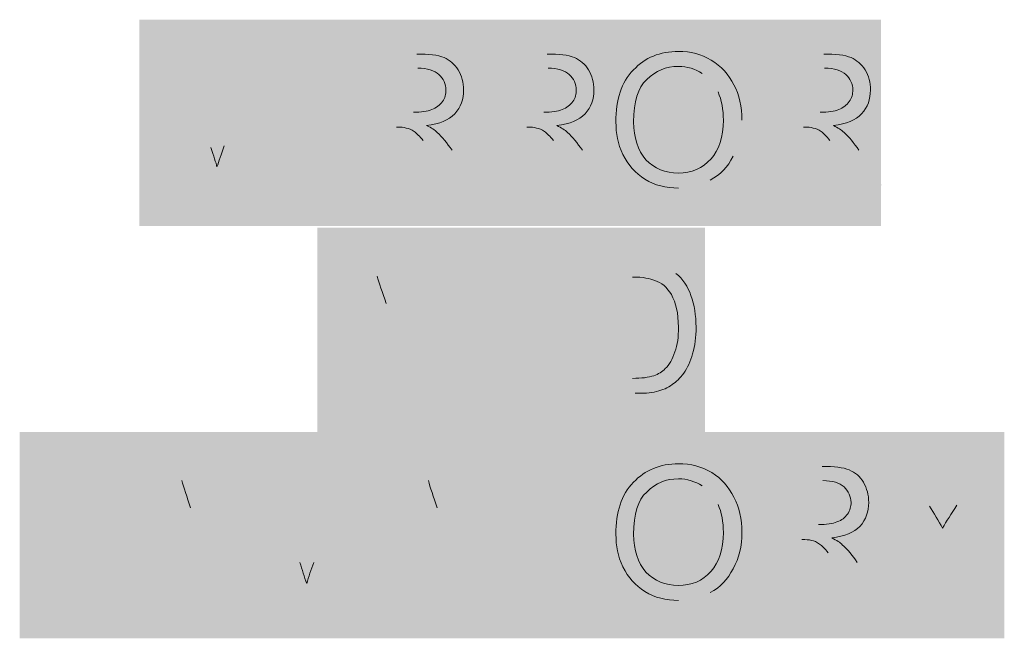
# Model space of a CAD drawing. Header units: inches. Extents: x -455 to 219, y -7 to 215.
# Tile 21 of 33: x -310.79 to -295.64, y 139.51 to 149.02. Entities that reach past the tile are written whole.
import ezdxf

# ---------------------------------------------------------------- set-up
doc = ezdxf.new("R2010")
doc.units = ezdxf.units.IN
doc.header["$MEASUREMENT"] = 0
doc.layers.add('PDF_Geometry', color=7, linetype='Continuous')
doc.layers.add('PDF_Solid Fills', color=7, linetype='Continuous')

msp = doc.modelspace()

# ---------------------------------------------------------------- hatches: boundary and pattern name
at = {"layer": 'PDF_Solid Fills', "transparency": 33554559}
h = msp.add_hatch(color=256, dxfattribs=at)
h.paths.add_polyline_path([(-308.729473, 146.471538), (-308.729473, 148.490994), (-308.322872, 148.490994), (-307.848503, 147.054334)], flags=0)
h.paths.add_polyline_path([(-307.645202, 147.081441), (-307.15728, 148.490994), (-306.791338, 148.490994), (-306.791338, 146.471538), (-307.048852, 146.471538), (-307.048852, 148.165712), (-307.645202, 146.471538), (-307.889163, 146.471538), (-308.471959, 148.192819), (-308.471959, 146.471538), (-308.729473, 146.471538)], flags=0)
h = msp.add_hatch(color=256, dxfattribs=at)
h.paths.add_polyline_path([(-305.571532, 146.471538), (-305.571532, 148.490994), (-304.677008, 148.490994)], flags=0)
h.paths.add_polyline_path([(-304.134872, 147.013674), (-303.782484, 146.471538), (-304.121319, 146.471538), (-304.392387, 146.891693)], flags=0)
h.paths.add_polyline_path([(-304.392387, 146.891693, 0.012998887), (-304.582134, 147.162761)], flags=0)
h.paths.add_polyline_path([(-304.988736, 147.366062), (-305.300464, 147.366062), (-305.300464, 146.471538), (-305.571532, 146.471538)], flags=0)
h.paths.add_polyline_path([(-305.300464, 147.59647), (-304.731222, 147.59647)], flags=0)
h.paths.add_polyline_path([(-304.663455, 148.274139), (-305.300464, 148.274139), (-305.300464, 147.59647)], flags=0)
h = msp.add_hatch(color=256, dxfattribs=at)
h.paths.add_polyline_path([(-303.56563, 146.471538), (-303.56563, 148.490994), (-302.671106, 148.490994)], flags=0)
h.paths.add_polyline_path([(-302.12897, 147.013674), (-301.776581, 146.471538), (-302.115416, 146.471538), (-302.386484, 146.891693)], flags=0)
h.paths.add_polyline_path([(-302.386484, 146.891693, 0.012998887), (-302.576232, 147.162761)], flags=0)
h.paths.add_polyline_path([(-302.982834, 147.366062), (-303.294562, 147.366062), (-303.294562, 146.471538), (-303.56563, 146.471538)], flags=0)
h.paths.add_polyline_path([(-303.294562, 147.59647), (-302.725319, 147.59647)], flags=0)
h.paths.add_polyline_path([(-302.657552, 148.274139), (-303.294562, 148.274139), (-303.294562, 147.59647)], flags=0)
h = msp.add_hatch(color=256, dxfattribs=at)
h.paths.add_polyline_path([(-299.309863, 146.471538), (-299.309863, 148.490994), (-298.415339, 148.490994)], flags=0)
h.paths.add_polyline_path([(-297.873204, 147.013674), (-297.520815, 146.471538), (-297.85965, 146.471538), (-298.130718, 146.891693)], flags=0)
h.paths.add_polyline_path([(-298.130718, 146.891693, 0.012998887), (-298.320466, 147.162761)], flags=0)
h.paths.add_polyline_path([(-298.727067, 147.366062), (-299.038796, 147.366062), (-299.038796, 146.471538), (-299.309863, 146.471538)], flags=0)
h.paths.add_polyline_path([(-299.038796, 147.59647), (-298.469553, 147.59647)], flags=0)
h.paths.add_polyline_path([(-298.401786, 148.274139), (-299.038796, 148.274139), (-299.038796, 147.59647)], flags=0)
h = msp.add_hatch(color=256, dxfattribs=at)
h.paths.add_polyline_path([(-299.811339, 146.9188, 0.116307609), (-299.675805, 147.474489)], flags=0)
h.paths.add_polyline_path([(-300.65165, 146.430878, 0.127463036), (-300.163727, 146.552858)], flags=0)
h.paths.add_polyline_path([(-300.041747, 147.908198, 0.152961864), (-300.285708, 148.192819)], flags=0)
h = msp.add_hatch(color=256, dxfattribs=at)
h.paths.add_polyline_path([(-306.208542, 143.272936), (-305.422445, 145.292392), (-305.137824, 145.292392), (-304.311066, 143.272936), (-304.609241, 143.272936), (-304.853202, 143.882839), (-305.693513, 143.882839), (-305.923921, 143.272936)], flags=0)
h.paths.add_polyline_path([(-305.625746, 144.099694), (-304.934523, 144.099694), (-305.151377, 144.655383)], flags=0)
h.paths.add_polyline_path([(-305.395338, 144.696043, 0.02476539), (-305.286911, 145.075538)], flags=0)
h.paths.add_polyline_path([(-305.395338, 144.696043), (-305.625746, 144.099694)], flags=0)
for points in [[(-304.094212, 143.272936), (-304.094212, 145.292392), (-303.809591, 145.292392), (-302.752426, 143.706645), (-302.752426, 145.292392), (-302.494911, 145.292392), (-302.494911, 143.272936), (-302.765979, 143.272936), (-303.836698, 144.858684), (-303.836698, 143.272936)], [(-310.572735, 140.128549), (-310.572735, 142.148005), (-310.301667, 142.148005), (-310.301667, 140.358956), (-309.312269, 140.358956), (-309.312269, 140.128549)], [(-302.752426, 140.128549), (-302.752426, 141.917597), (-303.430096, 141.917597), (-303.430096, 142.148005), (-301.817242, 142.148005), (-301.817242, 141.917597), (-302.494911, 141.917597), (-302.494911, 140.128549)]]:
    msp.add_hatch(color=256, dxfattribs=at).paths.add_polyline_path(points)
h = msp.add_hatch(color=256, dxfattribs=at)
h.paths.add_polyline_path([(-302.047649, 143.272936), (-302.047649, 145.292392), (-301.356426, 145.292392)], flags=0)
h.paths.add_polyline_path([(-300.990485, 145.265286, 0.0410016), (-301.356426, 145.292392)], flags=0)
h.paths.add_polyline_path([(-300.69231, 145.116198, 0.10911096), (-300.990485, 145.265286)], flags=0)
h.paths.add_polyline_path([(-301.315766, 143.272936), (-302.047649, 143.272936)], flags=0)
h.paths.add_polyline_path([(-301.790135, 143.503344), (-301.356426, 143.503344)], flags=0)
h.paths.add_polyline_path([(-301.356426, 145.061985), (-301.790135, 145.061985), (-301.790135, 143.503344)], flags=0)
h = msp.add_hatch(color=256, dxfattribs=at)
h.paths.add_polyline_path([(-309.217396, 140.128549), (-308.431299, 142.148005), (-308.146677, 142.148005), (-307.31992, 140.128549), (-307.618095, 140.128549), (-307.862056, 140.738451), (-308.702367, 140.738451), (-308.932774, 140.128549)], flags=0)
h.paths.add_polyline_path([(-308.6346, 140.955306), (-307.943376, 140.955306), (-308.160231, 141.510995)], flags=0)
h.paths.add_polyline_path([(-308.404192, 141.551655, 0.02476539), (-308.295765, 141.93115)], flags=0)
h.paths.add_polyline_path([(-308.404192, 141.551655), (-308.6346, 140.955306)], flags=0)
h = msp.add_hatch(color=256, dxfattribs=at)
h.paths.add_polyline_path([(-306.52027, 140.128549), (-307.306367, 142.148005), (-307.008192, 142.148005), (-306.47961, 140.670684)], flags=0)
h.paths.add_polyline_path([(-306.262755, 140.670684), (-305.72062, 142.148005), (-305.449552, 142.148005), (-306.235649, 140.128549), (-306.52027, 140.128549)], flags=0)
h = msp.add_hatch(color=256, dxfattribs=at)
h.paths.add_polyline_path([(-305.422445, 140.128549), (-304.649901, 142.148005), (-304.351727, 142.148005), (-303.524969, 140.128549), (-303.823144, 140.128549), (-304.067105, 140.738451), (-304.920969, 140.738451), (-305.137824, 140.128549)], flags=0)
h.paths.add_polyline_path([(-304.839649, 140.955306), (-304.148426, 140.955306), (-304.36528, 141.510995)], flags=0)
h.paths.add_polyline_path([(-304.609241, 141.551655, 0.02476539), (-304.500814, 141.93115)], flags=0)
h.paths.add_polyline_path([(-304.609241, 141.551655), (-304.839649, 140.955306)], flags=0)
h = msp.add_hatch(color=256, dxfattribs=at)
h.paths.add_polyline_path([(-299.33697, 140.128549), (-299.33697, 142.148005), (-298.442446, 142.148005)], flags=0)
h.paths.add_polyline_path([(-297.90031, 140.670684), (-297.547922, 140.128549), (-297.886757, 140.128549), (-298.157825, 140.548704)], flags=0)
h.paths.add_polyline_path([(-298.157825, 140.548704, 0.012998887), (-298.347572, 140.819772)], flags=0)
h.paths.add_polyline_path([(-298.754174, 141.023073), (-299.065902, 141.023073), (-299.065902, 140.128549), (-299.33697, 140.128549)], flags=0)
h.paths.add_polyline_path([(-299.065902, 141.25348), (-298.49666, 141.25348)], flags=0)
h.paths.add_polyline_path([(-298.428893, 141.93115), (-299.065902, 141.93115), (-299.065902, 141.25348)], flags=0)
h = msp.add_hatch(color=256, dxfattribs=at)
h.paths.add_polyline_path([(-296.734718, 140.128549), (-296.734718, 140.982413), (-297.520815, 142.148005), (-297.195534, 142.148005), (-296.788932, 141.538102)], flags=0)
h.paths.add_polyline_path([(-296.368777, 141.551655), (-295.975728, 142.148005), (-295.664, 142.148005), (-296.477204, 140.982413), (-296.477204, 140.128549), (-296.734718, 140.128549)], flags=0)
h = msp.add_hatch(color=256, dxfattribs=at)
h.paths.add_polyline_path([(-300.65165, 140.087888, 0.127463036), (-300.163727, 140.209869)], flags=0)
h.paths.add_polyline_path([(-300.041747, 141.565209, 0.152961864), (-300.285708, 141.84983)], flags=0)

# ---------------------------------------------------------------- linework, layer by layer
at = {"layer": 'PDF_Geometry', "lineweight": 9}
for points in [[(-301.342873, 148.247033), (-301.166679, 148.43678), (-300.936271, 148.531654), (-300.65165, 148.531654)], [(-300.65165, 148.531654), (-300.461902, 148.531654), (-300.299261, 148.490994), (-300.150174, 148.39612)], [(-304.677008, 148.490994), (-304.500814, 148.490994), (-304.351727, 148.47744), (-304.256853, 148.43678)], [(-304.256853, 148.43678), (-304.175532, 148.39612), (-304.094212, 148.341906), (-304.039999, 148.247033)], [(-302.671106, 148.490994), (-302.494911, 148.490994), (-302.345824, 148.47744), (-302.25095, 148.43678)], [(-302.25095, 148.43678), (-302.16963, 148.39612), (-302.08831, 148.341906), (-302.034096, 148.247033)], [(-300.150174, 148.39612), (-299.987533, 148.301246), (-299.879106, 148.179266), (-299.797786, 148.016625)], [(-298.415339, 148.490994), (-298.239145, 148.490994), (-298.090058, 148.47744), (-297.995184, 148.43678)], [(-297.995184, 148.43678), (-297.913864, 148.39612), (-297.832543, 148.341906), (-297.77833, 148.247033)], [(-304.338173, 148.179266), (-304.40594, 148.233479), (-304.514367, 148.274139), (-304.663455, 148.274139)], [(-304.039999, 148.247033), (-303.985785, 148.152159), (-303.958678, 148.057285), (-303.958678, 147.935304)], [(-302.332271, 148.179266), (-302.400038, 148.233479), (-302.508465, 148.274139), (-302.657552, 148.274139)], [(-302.034096, 148.247033), (-301.979882, 148.152159), (-301.952776, 148.057285), (-301.952776, 147.935304)], [(-301.613941, 147.447382), (-301.613941, 147.786217), (-301.53262, 148.057285), (-301.342873, 148.247033)], [(-300.65165, 148.301246), (-300.841397, 148.301246), (-301.004038, 148.233479), (-301.139572, 148.097945)], [(-300.285708, 148.192819), (-300.394135, 148.260586), (-300.516116, 148.301246), (-300.65165, 148.301246)], [(-298.076504, 148.179266), (-298.144271, 148.233479), (-298.252699, 148.274139), (-298.401786, 148.274139)], [(-297.77833, 148.247033), (-297.724116, 148.152159), (-297.697009, 148.057285), (-297.697009, 147.935304)], [(-304.229746, 147.935304), (-304.229746, 148.030178), (-304.270406, 148.111499), (-304.338173, 148.179266)], [(-302.223844, 147.935304), (-302.223844, 148.030178), (-302.264504, 148.111499), (-302.332271, 148.179266)], [(-301.139572, 148.097945), (-301.275106, 147.975965), (-301.342873, 147.75911), (-301.342873, 147.447382)], [(-297.968077, 147.935304), (-297.968077, 148.030178), (-298.008737, 148.111499), (-298.076504, 148.179266)], [(-304.28396, 147.75911), (-304.243299, 147.813324), (-304.229746, 147.881091), (-304.229746, 147.935304)], [(-303.958678, 147.935304), (-303.958678, 147.799771), (-303.999338, 147.67779), (-304.094212, 147.569363)], [(-302.278057, 147.75911), (-302.237397, 147.813324), (-302.223844, 147.881091), (-302.223844, 147.935304)], [(-301.952776, 147.935304), (-301.952776, 147.799771), (-301.993436, 147.67779), (-302.08831, 147.569363)], [(-299.960426, 147.474489), (-299.960426, 147.63713), (-299.987533, 147.786217), (-300.041747, 147.908198)], [(-299.797786, 148.016625), (-299.716465, 147.867537), (-299.675805, 147.67779), (-299.675805, 147.474489)], [(-298.022291, 147.75911), (-297.981631, 147.813324), (-297.968077, 147.881091), (-297.968077, 147.935304)], [(-297.697009, 147.935304), (-297.697009, 147.799771), (-297.73767, 147.67779), (-297.832543, 147.569363)], [(-304.4466, 147.63713), (-304.378833, 147.664237), (-304.32462, 147.704897), (-304.28396, 147.75911)], [(-302.440698, 147.63713), (-302.372931, 147.664237), (-302.318717, 147.704897), (-302.278057, 147.75911)], [(-298.184932, 147.63713), (-298.117165, 147.664237), (-298.062951, 147.704897), (-298.022291, 147.75911)], [(-304.731222, 147.59647), (-304.609241, 147.59647), (-304.514367, 147.610023), (-304.4466, 147.63713)], [(-302.725319, 147.59647), (-302.603339, 147.59647), (-302.508465, 147.610023), (-302.440698, 147.63713)], [(-298.469553, 147.59647), (-298.347572, 147.59647), (-298.252699, 147.610023), (-298.184932, 147.63713)], [(-304.094212, 147.569363), (-304.189086, 147.474489), (-304.32462, 147.420275), (-304.527921, 147.393169)], [(-302.08831, 147.569363), (-302.183183, 147.474489), (-302.318717, 147.420275), (-302.522018, 147.393169)], [(-301.505514, 146.945907), (-301.586834, 147.108547), (-301.613941, 147.271188), (-301.613941, 147.447382)], [(-301.342873, 147.447382), (-301.342873, 147.203421), (-301.275106, 147.013674), (-301.153125, 146.864586)], [(-300.150174, 146.87814), (-300.028193, 147.013674), (-299.960426, 147.216974), (-299.960426, 147.474489)], [(-297.832543, 147.569363), (-297.927417, 147.474489), (-298.062951, 147.420275), (-298.266252, 147.393169)], [(-304.839649, 147.352508), (-304.880309, 147.366062), (-304.920969, 147.366062), (-304.988736, 147.366062)], [(-304.717668, 147.298295), (-304.758328, 147.325402), (-304.798989, 147.352508), (-304.839649, 147.352508)], [(-304.582134, 147.162761), (-304.636348, 147.230528), (-304.677008, 147.271188), (-304.717668, 147.298295)], [(-304.527921, 147.393169), (-304.4466, 147.352508), (-304.40594, 147.325402), (-304.36528, 147.284741)], [(-304.36528, 147.284741), (-304.28396, 147.216974), (-304.216193, 147.122101), (-304.134872, 147.013674)], [(-302.833746, 147.352508), (-302.874406, 147.366062), (-302.915067, 147.366062), (-302.982834, 147.366062)], [(-302.711766, 147.298295), (-302.752426, 147.325402), (-302.793086, 147.352508), (-302.833746, 147.352508)], [(-302.576232, 147.162761), (-302.630445, 147.230528), (-302.671106, 147.271188), (-302.711766, 147.298295)], [(-302.522018, 147.393169), (-302.454251, 147.352508), (-302.400038, 147.325402), (-302.359377, 147.284741)], [(-302.359377, 147.284741), (-302.278057, 147.216974), (-302.21029, 147.122101), (-302.12897, 147.013674)], [(-298.57798, 147.352508), (-298.61864, 147.366062), (-298.6593, 147.366062), (-298.727067, 147.366062)], [(-298.456, 147.298295), (-298.49666, 147.325402), (-298.53732, 147.352508), (-298.57798, 147.352508)], [(-298.320466, 147.162761), (-298.374679, 147.230528), (-298.415339, 147.271188), (-298.456, 147.298295)], [(-298.266252, 147.393169), (-298.198485, 147.352508), (-298.144271, 147.325402), (-298.103611, 147.284741)], [(-298.103611, 147.284741), (-298.022291, 147.216974), (-297.954524, 147.122101), (-297.873204, 147.013674)], [(-307.848503, 147.054334), (-307.807843, 146.9188), (-307.767182, 146.823926), (-307.753629, 146.756159)], [(-307.753629, 146.756159), (-307.726522, 146.837479), (-307.685862, 146.945907), (-307.645202, 147.081441)], [(-301.166679, 146.566412), (-301.315766, 146.661285), (-301.424193, 146.783266), (-301.505514, 146.945907)], [(-301.153125, 146.864586), (-301.017591, 146.729052), (-300.854951, 146.661285), (-300.65165, 146.661285)], [(-300.65165, 146.661285), (-300.448349, 146.661285), (-300.285708, 146.729052), (-300.150174, 146.87814)], [(-299.811339, 146.9188), (-299.892659, 146.756159), (-300.001087, 146.634178), (-300.163727, 146.552858)], [(-300.65165, 146.430878), (-300.841397, 146.430878), (-301.017591, 146.471538), (-301.166679, 146.566412)], [(-305.151377, 144.655383), (-305.205591, 144.831577), (-305.259804, 144.967111), (-305.286911, 145.075538)], [(-301.017591, 145.007771), (-301.085358, 145.034878), (-301.193785, 145.061985), (-301.356426, 145.061985)], [(-300.69231, 145.116198), (-300.583883, 145.034878), (-300.502562, 144.912897), (-300.461902, 144.777363)], [(-300.760077, 144.790917), (-300.827844, 144.899344), (-300.909164, 144.980664), (-301.017591, 145.007771)], [(-300.65165, 144.289441), (-300.65165, 144.506295), (-300.69231, 144.668936), (-300.760077, 144.790917)], [(-300.461902, 144.777363), (-300.407688, 144.628276), (-300.380582, 144.479189), (-300.380582, 144.289441)], [(-300.705863, 143.909946), (-300.665203, 144.018373), (-300.65165, 144.140354), (-300.65165, 144.289441)], [(-300.380582, 144.289441), (-300.380582, 144.140354), (-300.394135, 144.00482), (-300.434795, 143.882839)], [(-300.854951, 143.652431), (-300.787184, 143.706645), (-300.746523, 143.801519), (-300.705863, 143.909946)], [(-300.434795, 143.882839), (-300.461902, 143.760859), (-300.516116, 143.665985), (-300.570329, 143.584664)], [(-301.031145, 143.544004), (-300.963378, 143.571111), (-300.895611, 143.598218), (-300.854951, 143.652431)], [(-301.356426, 143.503344), (-301.220892, 143.503344), (-301.112465, 143.516897), (-301.031145, 143.544004)], [(-300.570329, 143.584664), (-300.624543, 143.503344), (-300.69231, 143.449131), (-300.746523, 143.40847)], [(-300.746523, 143.40847), (-300.81429, 143.354257), (-300.895611, 143.32715), (-300.990485, 143.300043)], [(-300.990485, 143.300043), (-301.085358, 143.272936), (-301.193785, 143.272936), (-301.315766, 143.272936)], [(-301.342873, 141.904043), (-301.166679, 142.093791), (-300.936271, 142.188665), (-300.65165, 142.188665)], [(-300.65165, 142.188665), (-300.461902, 142.188665), (-300.299261, 142.148005), (-300.136621, 142.053131)], [(-298.442446, 142.148005), (-298.252699, 142.148005), (-298.117165, 142.134451), (-298.022291, 142.093791)], [(-300.136621, 142.053131), (-299.987533, 141.958257), (-299.879106, 141.836276), (-299.797786, 141.673636)], [(-298.022291, 142.093791), (-297.927417, 142.053131), (-297.85965, 141.998917), (-297.805437, 141.904043)], [(-308.160231, 141.510995), (-308.214444, 141.687189), (-308.268658, 141.822723), (-308.295765, 141.93115)], [(-304.36528, 141.510995), (-304.419494, 141.687189), (-304.473707, 141.822723), (-304.500814, 141.93115)], [(-301.613941, 141.104393), (-301.613941, 141.443228), (-301.53262, 141.714296), (-301.342873, 141.904043)], [(-300.65165, 141.958257), (-300.841397, 141.958257), (-301.004038, 141.89049), (-301.139572, 141.754956)], [(-300.285708, 141.84983), (-300.394135, 141.917597), (-300.516116, 141.958257), (-300.65165, 141.958257)], [(-298.103611, 141.836276), (-298.171378, 141.89049), (-298.279805, 141.93115), (-298.428893, 141.93115)], [(-297.995184, 141.592315), (-297.995184, 141.687189), (-298.035844, 141.768509), (-298.103611, 141.836276)], [(-297.805437, 141.904043), (-297.751223, 141.80917), (-297.724116, 141.714296), (-297.724116, 141.592315)], [(-301.139572, 141.754956), (-301.275106, 141.632976), (-301.342873, 141.416121), (-301.342873, 141.104393)], [(-299.960426, 141.1315), (-299.960426, 141.294141), (-299.987533, 141.443228), (-300.041747, 141.565209)], [(-299.797786, 141.673636), (-299.716465, 141.524548), (-299.675805, 141.334801), (-299.675805, 141.1315)], [(-298.049398, 141.416121), (-298.008737, 141.470335), (-297.995184, 141.538102), (-297.995184, 141.592315)], [(-297.724116, 141.592315), (-297.724116, 141.456781), (-297.764776, 141.334801), (-297.85965, 141.226374)], [(-296.788932, 141.538102), (-296.721165, 141.429675), (-296.653398, 141.307694), (-296.585631, 141.199267)], [(-296.585631, 141.199267), (-296.531417, 141.307694), (-296.450097, 141.416121), (-296.368777, 141.551655)], [(-298.212038, 141.294141), (-298.130718, 141.321247), (-298.090058, 141.361908), (-298.049398, 141.416121)], [(-298.49666, 141.25348), (-298.374679, 141.25348), (-298.279805, 141.267034), (-298.212038, 141.294141)], [(-297.85965, 141.226374), (-297.954524, 141.1315), (-298.090058, 141.077286), (-298.293359, 141.050179)], [(-301.505514, 140.602917), (-301.586834, 140.765558), (-301.613941, 140.928199), (-301.613941, 141.104393)], [(-301.342873, 141.104393), (-301.342873, 140.860432), (-301.275106, 140.670684), (-301.153125, 140.521597)], [(-300.150174, 140.53515), (-300.028193, 140.670684), (-299.960426, 140.873985), (-299.960426, 141.1315)], [(-299.675805, 141.1315), (-299.675805, 140.928199), (-299.716465, 140.738451), (-299.811339, 140.575811)], [(-298.605087, 141.009519), (-298.645747, 141.023073), (-298.686407, 141.023073), (-298.754174, 141.023073)], [(-298.483106, 140.955306), (-298.523766, 140.982413), (-298.564427, 141.009519), (-298.605087, 141.009519)], [(-298.347572, 140.819772), (-298.401786, 140.887539), (-298.442446, 140.928199), (-298.483106, 140.955306)], [(-298.293359, 141.050179), (-298.212038, 141.009519), (-298.157825, 140.982413), (-298.130718, 140.941752)], [(-298.130718, 140.941752), (-298.049398, 140.873985), (-297.968077, 140.779112), (-297.90031, 140.670684)], [(-306.47961, 140.670684), (-306.43895, 140.562257), (-306.411843, 140.45383), (-306.371183, 140.345403)], [(-306.371183, 140.345403), (-306.344076, 140.45383), (-306.303416, 140.562257), (-306.262755, 140.670684)], [(-301.166679, 140.223422), (-301.315766, 140.318296), (-301.424193, 140.440277), (-301.505514, 140.602917)], [(-301.153125, 140.521597), (-301.017591, 140.386063), (-300.854951, 140.318296), (-300.65165, 140.318296)], [(-300.65165, 140.318296), (-300.448349, 140.318296), (-300.285708, 140.386063), (-300.150174, 140.53515)], [(-299.811339, 140.575811), (-299.892659, 140.41317), (-300.001087, 140.291189), (-300.163727, 140.209869)], [(-300.65165, 140.087888), (-300.841397, 140.087888), (-301.017591, 140.128549), (-301.166679, 140.223422)]]:
    msp.add_open_spline(points, degree=3, dxfattribs=at)
at = {"layer": 'PDF_Solid Fills', "color": 7, "lineweight": 9, "true_color": 0xffffff, "transparency": 33554559}
for points in [[(-308.946328, 149.019576), (-308.946328, 145.848082), (-297.534369, 149.019576), (-297.534369, 145.848082)], [(-306.208542, 145.820975), (-306.208542, 142.64948), (-300.245048, 145.820975), (-300.245048, 142.64948)], [(-310.78959, 142.676587), (-310.78959, 139.505092), (-295.636893, 142.676587), (-295.636893, 139.505092)]]:
    msp.add_solid(points, dxfattribs=at)
at = {"layer": 'PDF_Solid Fills', "lineweight": 9, "transparency": 33554559}
msp.add_solid([(-306.344076, 148.490994), (-306.344076, 146.471538), (-306.073008, 148.490994), (-306.073008, 146.471538)], dxfattribs=at)

doc.saveas('drawing.dxf')
